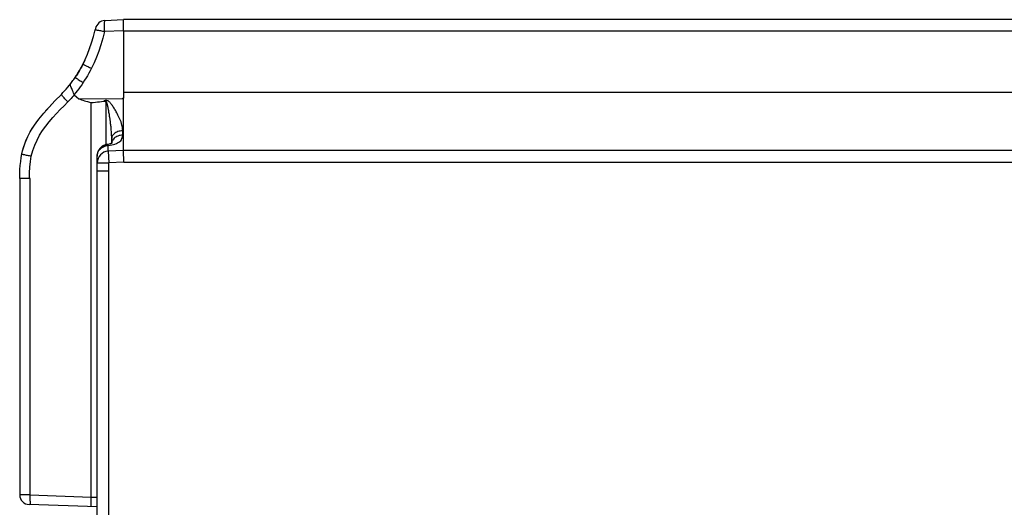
# Model space of a CAD drawing. Header units: millimetres. Extents: x -71 to 747, y -184 to 606.
# Tile 21 of 97: x -63 to 39, y 279 to 329. Entities that reach past the tile are written whole.
import ezdxf

# ---------------------------------------------------------------- set-up
doc = ezdxf.new("R2010")
doc.units = ezdxf.units.MM
doc.header["$LTSCALE"] = 30.734
doc.layers.get('0').update_dxf_attribs({"linetype": 'CONTINUOUS'})

msp = doc.modelspace()

# ---------------------------------------------------------------- linework, layer by layer
at = {"color": 7}
for p, q in [((-53.89, 329.35), (-51.96, 329.44)), ((-51.96, 329.26), (-51.96, 329.44)), ((92.32, 329.44), (-51.96, 329.44)), ((-54.86, 328.54), (-54.87, 328.49)), ((-51.96, 329.1), (-51.96, 329.26)), ((-51.96, 328.79), (-51.96, 329.1)), ((-51.96, 328.3), (-53.92, 328.21)), ((-51.96, 328.3), (-51.96, 321.33)), ((-51.96, 328.3), (92.32, 328.3)), ((-55.68, 325.88), (-55.46, 326.45)), ((-55.46, 326.45), (-55.25, 327.06)), ((-55.92, 325.34), (-55.68, 325.88)), ((-56.54, 324.12), (-56.41, 324.35)), ((-56.51, 324.18), (-56.34, 324.49)), ((-56.39, 324.39), (-56.5, 324.19)), ((-56.41, 324.35), (-56.32, 324.53)), ((-56.28, 324.59), (-56.39, 324.39)), ((-56.34, 324.49), (-56.16, 324.83)), ((-56.28, 324.59), (-56.16, 324.83)), ((-56.24, 324.67), (-56.28, 324.59)), ((-56.2, 324.75), (-56.24, 324.67)), ((-56.16, 324.83), (-56.2, 324.75)), ((-56.16, 324.83), (-55.92, 325.34)), ((-55.95, 325.27), (-56.16, 324.83)), ((-57.1, 323.25), (-57.03, 323.36)), ((-57.03, 323.36), (-56.96, 323.47)), ((-56.96, 323.47), (-56.82, 323.67)), ((-56.96, 323.47), (-56.84, 323.65)), ((-56.93, 323.51), (-56.95, 323.48)), ((-56.93, 323.51), (-56.82, 323.68)), ((-56.68, 323.9), (-56.83, 323.67)), ((-56.82, 323.67), (-56.67, 323.92)), ((-56.68, 323.9), (-56.54, 324.12)), ((-56.67, 323.92), (-56.51, 324.18)), ((-56.5, 324.19), (-56.61, 324.01)), ((-57.88, 322.27), (-57.72, 322.46)), ((-57.72, 322.46), (-57.56, 322.65)), ((-57.56, 322.65), (-57.41, 322.84)), ((-57.41, 322.84), (-57.33, 322.94)), ((-57.33, 322.94), (-57.25, 323.05)), ((-57.25, 323.05), (-57.18, 323.15)), ((-57.18, 323.15), (-57.1, 323.25)), ((-59.04, 321.07), (-58.38, 321.73)), ((-58.38, 321.73), (-58.21, 321.91)), ((-58.21, 321.91), (-58.04, 322.09)), ((-58.04, 322.09), (-57.88, 322.27)), ((-57.04, 321.67), (-56.56, 321.28)), ((-56.56, 321.28), (-52.07, 321.29)), ((-52.07, 321.29), (-51.96, 321.33)), ((-52.03, 321.3), (-52.07, 321.29)), ((92.32, 321.93), (-51.96, 321.93)), ((-51.96, 315.93), (-51.96, 321.31)), ((-60.2, 319.78), (-59.64, 320.42)), ((-59.64, 320.42), (-59.04, 321.07)), ((-55.29, 280.17), (-55.29, 320.88)), ((-53.77, 320.97), (-53.77, 316.53)), ((-53.61, 320.63), (-53.62, 320.67)), ((-53.6, 320.59), (-53.61, 320.63)), ((-53.59, 320.55), (-53.6, 320.59)), ((-53.58, 320.5), (-53.59, 320.55)), ((-53.57, 320.45), (-53.58, 320.5)), ((-53.56, 320.4), (-53.57, 320.45)), ((-53.55, 320.33), (-53.56, 320.4)), ((-53.53, 320.27), (-53.55, 320.33)), ((-60.71, 319.16), (-60.2, 319.78)), ((-59.99, 320.03), (-59.98, 320.05)), ((-53.52, 320.2), (-53.53, 320.27)), ((-53.51, 320.12), (-53.52, 320.2)), ((-53.49, 320.04), (-53.51, 320.12)), ((-53.48, 319.95), (-53.49, 320.04)), ((-53.46, 319.85), (-53.48, 319.95)), ((-53.44, 319.75), (-53.46, 319.85)), ((-53.42, 319.64), (-53.44, 319.75)), ((-53.38, 319.33), (-53.4, 319.46)), ((-52.04, 317.53), (-52.04, 317.97)), ((-54.23, 316.3), (-54.25, 316.29)), ((-54.25, 316.2), (-54.14, 316.27)), ((-54.14, 316.27), (-54.03, 316.33)), ((-54.08, 316.41), (-54.09, 316.4)), ((-54.07, 316.41), (-54.08, 316.41)), ((-53.94, 316.48), (-53.95, 316.47)), ((-53.92, 316.48), (-53.94, 316.48)), ((-53.9, 316.49), (-53.92, 316.48)), ((-53.87, 316.5), (-53.9, 316.49)), ((-53.79, 316.41), (-53.66, 316.44)), ((-53.75, 316.54), (-53.78, 316.53)), ((-53.77, 316.47), (-53.65, 316.46)), ((-53.66, 316.44), (-53.54, 316.45)), ((-53.65, 316.46), (-53.54, 316.45)), ((-53.64, 316.56), (-53.64, 316.56)), ((-53.54, 315.86), (-53.54, 316.45)), ((-53.18, 316.68), (-53.18, 317.19)), ((-53.17, 316.75), (-53.18, 316.68)), ((-54.68, 194.49), (-54.68, 315.37)), ((-54.35, 316.12), (-54.25, 316.2)), ((-51.96, 315.93), (-53.54, 315.86)), ((-53.54, 315.86), (-53.49, 314.66)), ((-51.94, 314.73), (-51.96, 315.93)), ((92.32, 315.93), (-51.96, 315.93)), ((-54.68, 314.66), (-53.49, 314.66)), ((-51.94, 314.73), (-53.49, 314.66)), ((-53.48, 313.83), (-53.49, 314.66)), ((-51.94, 314.73), (92.32, 314.73)), ((-54.68, 313.83), (-53.49, 313.83)), ((-53.48, 194.46), (-53.48, 313.83)), ((-62.68, 313.06), (-62.68, 280.4)), ((-61.59, 313.06), (-62.68, 313.06)), ((-61.59, 280.39), (-61.59, 313.06)), ((-61.59, 280.39), (-55.29, 280.17)), ((-55.29, 280.17), (-54.68, 280.15)), ((-54.68, 279.15), (-61.72, 279.4))]:
    msp.add_line(p, q, dxfattribs=at)
for points in [[(-54.87, 328.51), (-54.89, 328.42), (-54.89, 328.39)], [(-53.92, 328.21), (-53.92, 328.34), (-53.92, 328.46), (-53.92, 328.59), (-53.92, 328.71), (-53.92, 328.82), (-53.92, 328.92), (-53.91, 329.02), (-53.91, 329.11), (-53.91, 329.18), (-53.9, 329.24), (-53.9, 329.29), (-53.9, 329.32), (-53.89, 329.34), (-53.89, 329.35)], [(-51.96, 328.3), (-51.96, 328.43), (-51.96, 328.79)], [(-53.92, 328.21), (-54.1, 327.52), (-54.29, 326.84), (-54.51, 326.2), (-54.75, 325.58), (-55, 324.98), (-55.27, 324.42)], [(-55.25, 327.06), (-55.06, 327.71), (-54.89, 328.39)], [(-54.89, 328.39), (-54.89, 328.4), (-54.87, 328.4), (-54.84, 328.4), (-54.8, 328.39), (-54.75, 328.38), (-54.69, 328.37), (-54.62, 328.36), (-54.54, 328.35), (-54.45, 328.33), (-54.35, 328.31), (-54.25, 328.29), (-54.14, 328.26), (-54.03, 328.24), (-53.92, 328.21)], [(-56.16, 324.83), (-56.15, 324.83), (-56.13, 324.83), (-56.11, 324.82), (-56.07, 324.8), (-56.02, 324.78), (-55.96, 324.76), (-55.9, 324.72), (-55.82, 324.69), (-55.74, 324.65), (-55.65, 324.61), (-55.56, 324.56), (-55.47, 324.52), (-55.37, 324.47), (-55.27, 324.42)], [(-55.27, 324.42), (-55.4, 324.16), (-55.54, 323.91), (-55.68, 323.66), (-55.83, 323.42), (-55.98, 323.18), (-56.14, 322.94)], [(-56.96, 323.47), (-56.95, 323.46), (-56.93, 323.45), (-56.89, 323.43), (-56.84, 323.4), (-56.79, 323.36), (-56.72, 323.32), (-56.64, 323.27), (-56.55, 323.21), (-56.45, 323.14), (-56.35, 323.08), (-56.24, 323.01), (-56.14, 322.94)], [(-56.61, 324.01), (-56.72, 323.83), (-56.8, 323.7)], [(-57.43, 322.69), (-57.43, 322.75), (-57.43, 322.8), (-57.41, 322.84)], [(-57.31, 322.35), (-57.36, 322.45), (-57.39, 322.54), (-57.42, 322.62), (-57.43, 322.69)], [(-57.07, 321.72), (-57.12, 321.86), (-57.17, 321.99), (-57.22, 322.12), (-57.31, 322.35)], [(-56.14, 322.94), (-56.28, 322.72), (-56.43, 322.52), (-56.58, 322.31), (-56.74, 322.11), (-56.9, 321.91), (-57.07, 321.72)], [(-57.7, 320.96), (-57.79, 321.04), (-57.87, 321.13), (-57.94, 321.21), (-58.02, 321.28), (-58.08, 321.36), (-58.15, 321.43), (-58.2, 321.49), (-58.25, 321.55), (-58.3, 321.6), (-58.33, 321.64), (-58.36, 321.68), (-58.38, 321.71), (-58.38, 321.72), (-58.38, 321.73)], [(-57.04, 321.67), (-57.15, 321.55), (-57.26, 321.43), (-57.37, 321.31), (-57.48, 321.19), (-57.59, 321.08), (-57.7, 320.96)], [(-57.04, 321.67), (-57.05, 321.68), (-57.05, 321.69), (-57.06, 321.69), (-57.06, 321.7), (-57.07, 321.71), (-57.07, 321.72)], [(-51.96, 321.32), (-51.98, 321.31), (-52, 321.3), (-52.01, 321.3), (-52.03, 321.3)], [(-61.48, 315.36), (-61.33, 315.93), (-61.13, 316.48), (-60.89, 317.01), (-60.62, 317.51), (-60.31, 317.99), (-59.98, 318.45), (-59.63, 318.9), (-59.26, 319.33), (-58.88, 319.75), (-58.49, 320.16), (-58.1, 320.56), (-57.7, 320.96)], [(-59.98, 320.05), (-59.61, 320.45), (-59.33, 320.75)], [(-55.29, 320.88), (-55.08, 320.9), (-54.86, 320.92), (-54.65, 320.95), (-54.43, 320.97), (-54.22, 321), (-54.01, 321.02)], [(-52.04, 317.97), (-52.05, 318.17), (-52.08, 318.36), (-52.12, 318.54), (-52.17, 318.71), (-52.22, 318.88), (-52.28, 319.03), (-52.34, 319.18), (-52.4, 319.32), (-52.47, 319.46), (-52.53, 319.58), (-52.59, 319.7), (-52.65, 319.81), (-52.71, 319.92), (-52.77, 320.03), (-52.83, 320.13), (-52.88, 320.22), (-52.94, 320.31), (-53, 320.4), (-53.06, 320.49), (-53.11, 320.57), (-53.17, 320.64), (-53.22, 320.72), (-53.27, 320.79), (-53.33, 320.85), (-53.38, 320.91), (-53.44, 320.97), (-53.5, 321.02), (-53.55, 321.05), (-53.61, 321.08), (-53.67, 321.1), (-53.73, 321.11), (-53.79, 321.11), (-53.85, 321.1), (-53.9, 321.08), (-53.95, 321.06), (-54.01, 321.02)], [(-54.01, 321.02), (-53.98, 321.02), (-53.95, 321.03), (-53.93, 321.03), (-53.91, 321.02), (-53.88, 321.02), (-53.86, 321.02), (-53.84, 321.01), (-53.82, 321), (-53.81, 321), (-53.79, 320.99), (-53.78, 320.98), (-53.77, 320.97)], [(-53.62, 320.67), (-53.62, 320.68), (-53.63, 320.7), (-53.63, 320.71), (-53.64, 320.73), (-53.64, 320.74), (-53.64, 320.76), (-53.65, 320.77), (-53.65, 320.78), (-53.66, 320.8), (-53.66, 320.81), (-53.66, 320.82), (-53.67, 320.83), (-53.67, 320.84), (-53.67, 320.85), (-53.68, 320.86), (-53.68, 320.87), (-53.69, 320.89), (-53.69, 320.9), (-53.7, 320.91), (-53.7, 320.92), (-53.71, 320.93), (-53.71, 320.94), (-53.72, 320.95), (-53.73, 320.95), (-53.73, 320.96), (-53.74, 320.96), (-53.75, 320.97), (-53.76, 320.97), (-53.77, 320.97)], [(-53.4, 319.46), (-53.4, 319.52), (-53.42, 319.64)], [(-53.18, 317.19), (-53.18, 317.35), (-53.19, 317.5), (-53.19, 317.64), (-53.2, 317.78), (-53.21, 317.91), (-53.22, 318.04), (-53.23, 318.16), (-53.24, 318.27), (-53.25, 318.38), (-53.27, 318.48), (-53.28, 318.58), (-53.29, 318.68), (-53.3, 318.77), (-53.31, 318.86), (-53.32, 318.95), (-53.33, 319.03), (-53.34, 319.11), (-53.35, 319.18), (-53.38, 319.33)], [(-62.46, 315.58), (-62.32, 316.14), (-62.13, 316.72), (-61.87, 317.32), (-61.55, 317.93), (-61.16, 318.54), (-60.71, 319.16)], [(-62.45, 315.58), (-62.38, 315.92), (-62.23, 316.42), (-62.05, 316.92), (-61.83, 317.4), (-61.59, 317.85), (-61.38, 318.2), (-61.16, 318.54), (-60.91, 318.9), (-60.68, 319.19)], [(-52.04, 317.97), (-52.17, 317.96), (-52.3, 317.95), (-52.42, 317.92), (-52.54, 317.89), (-52.65, 317.84), (-52.75, 317.79), (-52.85, 317.73), (-52.93, 317.67), (-53.01, 317.6), (-53.07, 317.52), (-53.12, 317.44), (-53.15, 317.36), (-53.17, 317.27), (-53.18, 317.19)], [(-53.17, 316.51), (-53, 316.55), (-52.85, 316.6), (-52.7, 316.65), (-52.57, 316.72), (-52.45, 316.79), (-52.34, 316.87), (-52.25, 316.95), (-52.18, 317.05), (-52.12, 317.16), (-52.07, 317.27), (-52.05, 317.4), (-52.04, 317.53)], [(-52.04, 317.53), (-52.17, 317.52), (-52.3, 317.5), (-52.42, 317.47), (-52.53, 317.43), (-52.64, 317.39), (-52.74, 317.33), (-52.84, 317.27), (-52.92, 317.2), (-53, 317.12), (-53.06, 317.04)], [(-54.25, 316.29), (-54.26, 316.28), (-54.27, 316.27), (-54.28, 316.26), (-54.3, 316.25), (-54.31, 316.24), (-54.32, 316.23), (-54.34, 316.22), (-54.35, 316.2), (-54.36, 316.19), (-54.37, 316.17), (-54.39, 316.16), (-54.4, 316.14), (-54.42, 316.13), (-54.43, 316.11), (-54.44, 316.09), (-54.45, 316.07), (-54.47, 316.05), (-54.49, 316.02), (-54.51, 315.98)], [(-54.25, 316.29), (-54.18, 316.34), (-54.08, 316.39), (-53.98, 316.43)], [(-54.09, 316.4), (-54.1, 316.4), (-54.1, 316.39), (-54.11, 316.39), (-54.11, 316.39), (-54.12, 316.39), (-54.12, 316.38), (-54.13, 316.38), (-54.14, 316.38), (-54.14, 316.37), (-54.15, 316.37), (-54.15, 316.37), (-54.16, 316.36), (-54.16, 316.36), (-54.17, 316.35), (-54.17, 316.35), (-54.18, 316.34), (-54.19, 316.34), (-54.19, 316.34), (-54.2, 316.33), (-54.21, 316.33), (-54.21, 316.32), (-54.22, 316.32), (-54.23, 316.31), (-54.23, 316.3)], [(-53.95, 316.47), (-53.96, 316.47), (-53.97, 316.47), (-53.98, 316.46), (-53.98, 316.46), (-53.99, 316.46), (-54, 316.45), (-54, 316.45), (-54.01, 316.45), (-54.02, 316.44), (-54.03, 316.44), (-54.03, 316.44), (-54.04, 316.43), (-54.05, 316.43), (-54.05, 316.42), (-54.06, 316.42), (-54.07, 316.41)], [(-54.03, 316.33), (-53.91, 316.38), (-53.79, 316.41)], [(-53.98, 316.43), (-53.88, 316.45), (-53.77, 316.47)], [(-53.78, 316.53), (-53.79, 316.53), (-53.81, 316.52), (-53.82, 316.52), (-53.83, 316.52), (-53.84, 316.52), (-53.85, 316.51), (-53.85, 316.51)], [(-53.67, 316.55), (-53.69, 316.55), (-53.7, 316.55), (-53.71, 316.55), (-53.75, 316.54)], [(-53.64, 316.56), (-53.64, 316.56), (-53.67, 316.55)], [(-53.26, 316.65), (-53.31, 316.63), (-53.38, 316.61), (-53.45, 316.59), (-53.53, 316.57), (-53.64, 316.56)], [(-53.54, 316.45), (-53.56, 316.5), (-53.59, 316.53), (-53.61, 316.55), (-53.63, 316.56), (-53.64, 316.56)], [(-53.54, 316.45), (-53.35, 316.48), (-53.17, 316.51)], [(-53.14, 316.7), (-53.14, 316.71), (-53.14, 316.7), (-53.15, 316.7), (-53.17, 316.68), (-53.21, 316.66), (-53.26, 316.65)], [(-53.06, 317.04), (-53.11, 316.95), (-53.15, 316.85), (-53.17, 316.75)], [(-62.68, 313.06), (-62.68, 313.52), (-62.66, 313.97), (-62.63, 314.4), (-62.58, 314.81), (-62.53, 315.2), (-62.46, 315.58)], [(-62.46, 315.58), (-62.45, 315.58), (-62.43, 315.57), (-62.4, 315.56), (-62.37, 315.55), (-62.32, 315.54), (-62.26, 315.53), (-62.19, 315.51), (-62.11, 315.49), (-62.02, 315.47), (-61.92, 315.45), (-61.82, 315.43), (-61.71, 315.41), (-61.6, 315.38), (-61.48, 315.36)], [(-61.68, 313.06), (-61.68, 313.64), (-61.64, 314.22), (-61.58, 314.79), (-61.48, 315.36)], [(-54.68, 315.37), (-54.67, 315.49), (-54.65, 315.61), (-54.62, 315.72), (-54.57, 315.83), (-54.51, 315.93), (-54.43, 316.03), (-54.35, 316.12)], [(-54.51, 315.98), (-54.52, 315.96), (-54.53, 315.94), (-54.54, 315.92), (-54.56, 315.9), (-54.57, 315.88), (-54.58, 315.86), (-54.59, 315.83), (-54.6, 315.81), (-54.61, 315.79), (-54.62, 315.76), (-54.63, 315.74), (-54.63, 315.71), (-54.64, 315.68), (-54.65, 315.66), (-54.65, 315.63), (-54.66, 315.6), (-54.67, 315.57), (-54.67, 315.54), (-54.67, 315.52), (-54.68, 315.49), (-54.68, 315.46), (-54.68, 315.43), (-54.68, 315.4), (-54.68, 315.37)], [(-61.59, 280.39), (-62.68, 280.4), (-62.68, 280.4)], [(-61.57, 279.49), (-61.57, 279.55), (-61.58, 279.61), (-61.58, 279.68), (-61.59, 279.77), (-61.59, 279.86), (-61.59, 279.96), (-61.59, 280.06), (-61.59, 280.17), (-61.59, 280.28), (-61.59, 280.39)], [(-55.27, 279.17), (-55.28, 279.18), (-55.28, 279.2), (-55.29, 279.23), (-55.29, 279.27), (-55.29, 279.33), (-55.3, 279.39), (-55.3, 279.47), (-55.3, 279.55), (-55.3, 279.64), (-55.3, 279.74), (-55.3, 279.84), (-55.3, 279.95), (-55.29, 280.06), (-55.29, 280.17)], [(-61.53, 279.39), (-61.54, 279.4), (-61.55, 279.42), (-61.56, 279.45), (-61.57, 279.49)]]:
    msp.add_lwpolyline(points, dxfattribs=at)
for centre, radius, start, end in [((-53.84, 328.31), 1.04, 92.5, 167.3969), ((-68.99, 331.3), 14.37, 339.8998, 342.408), ((-53.49, 314.67), 1.19, 92.5, 180), ((-61.68, 280.4), 1, 180, 267.9999)]:
    msp.add_arc(centre, radius, start, end, dxfattribs=at)
msp.add_ellipse((-9.81, 321.93), major_axis=(47.54, 0), ratio=0.075815, start_param=-2.959821, end_param=-2.84639, dxfattribs=at)

doc.saveas('drawing.dxf')
